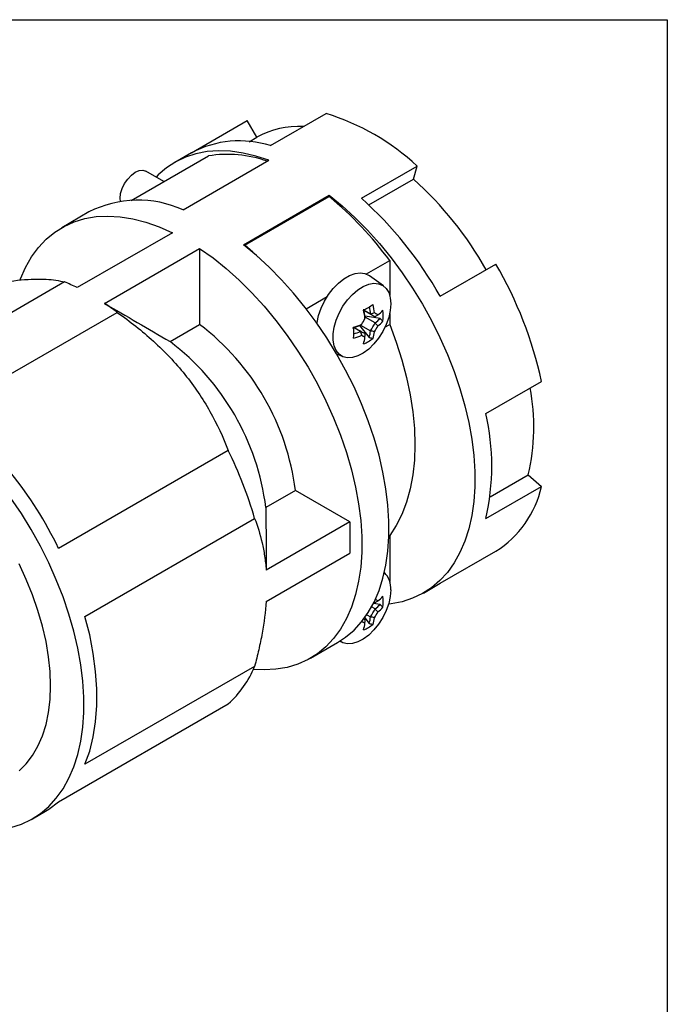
# Model space of a CAD drawing. Header units: inches. Extents: x 0 to 33, y 0 to 25.5.
# Tile 20 of 20: x 30 to 33, y 21 to 25.5. Entities that reach past the tile are written whole.
import ezdxf

# ---------------------------------------------------------------- set-up
doc = ezdxf.new("R2010")
doc.units = ezdxf.units.IN
doc.header["$LTSCALE"] = 3
doc.header["$MEASUREMENT"] = 0
doc.linetypes.add('SLD-Solid', pattern=[0])
doc.layers.add('SLD-DEFPOINTS', color=7, linetype='Continuous')

# ---------------------------------------------------------------- blocks, each defined once
blk = doc.blocks.new('Block2')
at = {"color": 7, "linetype": 'SLD-Solid', "lineweight": 18}
for p, q in [((33.0003, 25.5003), (0.0003, 25.5003)), ((33.0003, 0.0003), (33.0003, 25.5003))]:
    blk.add_line(p, q, dxfattribs=at)

msp = doc.modelspace()

# ---------------------------------------------------------------- linework, layer by layer
at = {"color": 7, "linetype": 'SLD-Solid'}
for p, q in [((0.0003, 25.5003), (33.0003, 25.5003)), ((33.0003, 25.5003), (33.0003, 0.0003))]:
    msp.add_line(p, q, dxfattribs=at)
for p, q in [((31.1719, 24.9198), (31.4282, 25.0678)), ((30.8087, 24.8873), (31.065, 25.0353)), ((31.1093, 24.9586), (31.065, 25.0353)), ((31.0739, 24.9381), (31.1093, 24.9586)), ((30.5311, 24.6677), (30.8862, 24.8727)), ((30.8088, 24.8873), (30.731, 24.8425)), ((30.7693, 24.624), (31.1646, 24.8522)), ((31.5912, 24.6777), (31.8475, 24.8257)), ((31.8313, 24.7652), (31.8475, 24.8257)), ((30.681, 24.7542), (30.5986, 24.8018)), ((31.6255, 24.6464), (31.8313, 24.7652)), ((31.0477, 24.4633), (31.443, 24.6915)), ((31.0539, 24.4607), (31.443, 24.6853)), ((31.443, 24.6915), (31.443, 24.6853)), ((30.3357, 24.6143), (30.2104, 24.5419)), ((30.7206, 24.5186), (30.2822, 24.2655)), ((31.0539, 24.4607), (31.0539, 24.4584)), ((30.4075, 24.1932), (30.8459, 24.4463)), ((30.8459, 24.4463), (30.8459, 24.0958)), ((31.614, 24.3286), (31.7214, 24.3906)), ((31.7214, 24.3906), (31.7214, 24.2298)), ((31.9544, 24.2259), (32.2107, 24.3739)), ((31.6931, 24.2733), (31.628, 24.3207)), ((30.2232, 24.2917), (29.4415, 23.8405)), ((31.3369, 24.1686), (31.4335, 24.2244)), ((29.6847, 23.7), (30.4664, 24.1513)), ((31.6334, 24.1435), (31.6038, 24.1606)), ((31.6038, 24.1606), (31.6545, 24.1314)), ((31.6334, 24.1435), (31.6336, 24.1434)), ((31.7214, 24.1459), (31.7214, 24.0955)), ((30.7095, 24.0171), (30.8459, 24.0958)), ((31.6776, 24.1236), (31.6082, 24.1344)), ((31.6088, 24.1291), (31.6088, 24.1293)), ((31.6545, 24.103), (31.6088, 24.1293)), ((31.6545, 24.1314), (31.6545, 24.1314)), ((31.6545, 24.1028), (31.6545, 24.103)), ((31.6997, 24.083), (31.7214, 24.0955)), ((31.5581, 24.0815), (31.5877, 24.0644)), ((31.583, 24.0908), (31.6271, 24.0361)), ((31.5877, 24.0928), (31.5879, 24.0929)), ((31.5877, 24.0928), (31.6334, 24.0665)), ((31.5879, 24.0643), (31.5877, 24.0644)), ((31.6336, 24.0665), (31.6334, 24.0665)), ((31.477, 23.9604), (31.5052, 23.9479)), ((31.4796, 23.9559), (31.4828, 23.9578)), ((32.1641, 23.6855), (32.4204, 23.8335)), ((30.9776, 23.5154), (30.1959, 23.0641)), ((32.1837, 23.3012), (32.3599, 23.4029)), ((32.3599, 23.4029), (32.4204, 23.3493)), ((31.2874, 23.331), (31.151, 23.2523)), ((31.5376, 23.1865), (31.2874, 23.331)), ((32.1641, 23.2013), (32.4204, 23.3493)), ((30.3175, 22.7507), (31.0992, 23.2019)), ((31.5376, 23.1865), (31.1523, 22.9641)), ((31.5376, 23.1865), (31.5376, 23.0419)), ((31.7181, 23.121), (31.7214, 23.1229)), ((31.7214, 23.1229), (31.7214, 22.9117)), ((31.9544, 22.903), (32.2107, 23.0509)), ((31.1523, 22.8194), (31.5376, 23.0419)), ((31.8766, 22.8581), (31.9543, 22.9029)), ((31.7214, 22.8279), (31.7214, 22.8278)), ((31.7214, 22.8278), (31.7214, 22.8278)), ((31.6545, 22.7849), (31.6381, 22.7944)), ((31.6776, 22.8056), (31.6466, 22.8104)), ((31.6495, 22.8162), (31.6545, 22.8133)), ((31.6495, 22.8162), (31.6545, 22.8133)), ((31.6545, 22.8133), (31.6545, 22.8133)), ((31.6545, 22.7847), (31.6545, 22.7849)), ((31.6088, 22.7342), (31.602, 22.7382)), ((31.6062, 22.7439), (31.6271, 22.718)), ((31.6163, 22.7583), (31.6334, 22.7484)), ((31.6336, 22.7485), (31.6334, 22.7484)), ((31.356, 22.5575), (31.4813, 22.6298)), ((31.4914, 22.6359), (31.5052, 22.6298)), ((31.0992, 22.5203), (30.3175, 22.069)), ((30.1959, 21.896), (30.9776, 22.3473)), ((30.0754, 21.8183), (30.1359, 21.8532))]:
    msp.add_line(p, q)
at = {"flags": 128}
for points in [[(31.1646, 24.8522), (31.1048, 24.872), (31.046, 24.8859), (30.9888, 24.894), (30.9333, 24.8961), (30.88, 24.8922), (30.8291, 24.8823), (30.7809, 24.8666), (30.7356, 24.8451), (30.6937, 24.8179), (30.6552, 24.7852), (30.645, 24.775)], [(30.4808, 24.6634), (30.4798, 24.6764), (30.4821, 24.6986), (30.4891, 24.722), (30.5002, 24.745), (30.5146, 24.7661), (30.5314, 24.7838), (30.5494, 24.797), (30.5674, 24.8046), (30.5842, 24.8063), (30.5986, 24.8018)], [(31.443, 24.6915), (31.5029, 24.6422), (31.5616, 24.5883), (31.6188, 24.5303), (31.6743, 24.4683), (31.7276, 24.4029), (31.7785, 24.3342), (31.8267, 24.2628), (31.872, 24.1891), (31.9139, 24.1134), (31.9524, 24.0363), (31.9872, 23.958), (32.0181, 23.8792), (32.0449, 23.8002), (32.0675, 23.7214), (32.0857, 23.6434), (32.0995, 23.5666), (32.1087, 23.4914), (32.1133, 23.4183), (32.1133, 23.3476), (32.1087, 23.2798), (32.0995, 23.2152), (32.0857, 23.1543), (32.0675, 23.0973), (32.0449, 23.0447), (32.0181, 22.9966), (31.9872, 22.9534), (31.9524, 22.9154), (31.9139, 22.8826), (31.872, 22.8554), (31.8267, 22.8339), (31.7785, 22.8182), (31.7276, 22.8083), (31.716, 22.807)], [(30.0191, 24.3017), (30.0207, 24.3059), (30.0439, 24.359), (30.0714, 24.4073), (30.1031, 24.4506), (30.1388, 24.4886), (30.1782, 24.5211), (30.2212, 24.5479), (30.2675, 24.5689), (30.3168, 24.5839), (30.3689, 24.5928), (30.4233, 24.5956), (30.4799, 24.5923), (30.5383, 24.5828), (30.5981, 24.5673), (30.659, 24.5459), (30.7206, 24.5186)], [(31.4813, 22.6298), (31.5186, 22.6544), (31.5571, 22.6871), (31.5919, 22.7252), (31.6228, 22.7684), (31.6496, 22.8165), (31.6722, 22.8691), (31.6904, 22.9261), (31.7042, 22.987), (31.7134, 23.0516), (31.718, 23.1194), (31.718, 23.1901), (31.7134, 23.2632), (31.7042, 23.3384), (31.6904, 23.4152), (31.6722, 23.4932), (31.6496, 23.5719), (31.6228, 23.651), (31.5919, 23.7298), (31.5571, 23.8081), (31.5186, 23.8852), (31.4767, 23.9609), (31.4314, 24.0346), (31.3832, 24.106), (31.3323, 24.1746), (31.279, 24.2401), (31.2235, 24.302), (31.1663, 24.3601), (31.1075, 24.4139), (31.0477, 24.4633)], [(31.1235, 24.3998), (31.0909, 24.4294), (31.0539, 24.4607)], [(30.8459, 24.4463), (30.9075, 24.4024), (30.9684, 24.3536), (31.0281, 24.3), (31.0865, 24.2421), (31.1431, 24.1801), (31.1976, 24.1144), (31.2496, 24.0454), (31.2989, 23.9735), (31.3452, 23.8991), (31.3882, 23.8226), (31.4277, 23.7446), (31.4633, 23.6654), (31.495, 23.5855), (31.5225, 23.5054), (31.5457, 23.4256), (31.5644, 23.3465), (31.5785, 23.2686), (31.588, 23.1924), (31.5927, 23.1182), (31.5927, 23.0466), (31.588, 22.9779), (31.5785, 22.9126), (31.5644, 22.851), (31.5457, 22.7935), (31.5225, 22.7404), (31.495, 22.6921), (31.4633, 22.6488), (31.4277, 22.6108), (31.3882, 22.5783), (31.3452, 22.5515), (31.2989, 22.5306), (31.2496, 22.5156), (31.1976, 22.5067), (31.1431, 22.5039), (31.0932, 22.5065)], [(31.3865, 24.1014), (31.3869, 24.1047), (31.3939, 24.1372), (31.4054, 24.1704), (31.4209, 24.203), (31.4398, 24.234), (31.4617, 24.2622), (31.4856, 24.2867), (31.5109, 24.3067), (31.5366, 24.3216), (31.5618, 24.3307), (31.5858, 24.3338), (31.6076, 24.3308), (31.6266, 24.3218), (31.628, 24.3207)], [(31.7264, 24.1908), (31.724, 24.1603), (31.7169, 24.1281), (31.7053, 24.0955), (31.6897, 24.0635), (31.6705, 24.0333), (31.6486, 24.006), (31.6247, 23.9827), (31.5997, 23.9641), (31.5744, 23.9509), (31.5498, 23.9435), (31.5268, 23.9424), (31.5062, 23.9474), (31.4887, 23.9585), (31.475, 23.9752), (31.4656, 23.9969), (31.4608, 24.0228), (31.4608, 24.052), (31.4656, 24.0835), (31.475, 24.1161), (31.4887, 24.1485), (31.5062, 24.1798), (31.5268, 24.2086), (31.5498, 24.234), (31.5744, 24.2551), (31.5997, 24.2711), (31.6247, 24.2814), (31.6486, 24.2857), (31.6705, 24.2837), (31.6897, 24.2756), (31.7053, 24.2617), (31.7169, 24.2424), (31.724, 24.2185), (31.7264, 24.1908)], [(31.6336, 24.1434), (31.6364, 24.1418), (31.6392, 24.1402), (31.6419, 24.1386), (31.6445, 24.1371), (31.6471, 24.1356), (31.6496, 24.1342), (31.6521, 24.1327), (31.6545, 24.1314)], [(31.667, 24.14), (31.6652, 24.141), (31.6634, 24.1421), (31.6616, 24.1431), (31.6597, 24.1442), (31.6578, 24.1453), (31.6558, 24.1464), (31.6538, 24.1476), (31.6518, 24.1487)], [(31.7214, 24.0955), (31.7517, 24.014), (31.7777, 23.9325), (31.7992, 23.8515), (31.8161, 23.7715), (31.8282, 23.6929), (31.8355, 23.6162), (31.8379, 23.5419), (31.8355, 23.4704), (31.8282, 23.4022), (31.8161, 23.3376), (31.7992, 23.277), (31.7777, 23.2208), (31.7517, 23.1693), (31.7214, 23.1229)], [(31.6088, 24.0523), (31.6064, 24.0536), (31.6039, 24.0551), (31.6014, 24.0565), (31.5988, 24.058), (31.5962, 24.0595), (31.5935, 24.0611), (31.5907, 24.0627), (31.5879, 24.0643)], [(31.5924, 24.0459), (31.5944, 24.0447), (31.5964, 24.0436), (31.5984, 24.0424), (31.6003, 24.0413), (31.6022, 24.0402), (31.604, 24.0392), (31.6058, 24.0381), (31.6076, 24.0371)], [(29.9763, 21.7781), (30.0247, 21.7937), (30.07, 21.8152), (30.1121, 21.8424), (30.1507, 21.8751), (30.1856, 21.9131), (30.2166, 21.9563), (30.2435, 22.0044), (30.2662, 22.0571), (30.2845, 22.1141), (30.2983, 22.1752), (30.3075, 22.2398), (30.3122, 22.3077), (30.3122, 22.3785), (30.3075, 22.4518), (30.2983, 22.5271), (30.2845, 22.6041), (30.2662, 22.6822), (30.2435, 22.7611), (30.2166, 22.8402), (30.1856, 22.9192), (30.1507, 22.9976), (30.1121, 23.0749), (30.07, 23.1506), (30.0247, 23.2245), (29.9763, 23.2959)], [(30.0138, 22.0388), (30.047, 22.0714), (30.0762, 22.1093), (30.1013, 22.1524), (30.1221, 22.2001), (30.1384, 22.2523), (30.1502, 22.3084), (30.1573, 22.3682), (30.1596, 22.4312), (30.1573, 22.4969), (30.1502, 22.5649), (30.1384, 22.6346), (30.1221, 22.7056), (30.1013, 22.7774), (30.0762, 22.8494), (30.047, 22.9211), (30.0138, 22.992)], [(31.7264, 22.8727), (31.724, 22.8423), (31.7169, 22.8101), (31.7053, 22.7774), (31.6897, 22.7454), (31.6705, 22.7153), (31.6486, 22.688), (31.6247, 22.6646), (31.5997, 22.646), (31.5744, 22.6328), (31.5498, 22.6255), (31.5268, 22.6244), (31.5062, 22.6294), (31.4931, 22.6369)], [(31.667, 22.8219), (31.6652, 22.823), (31.6634, 22.824), (31.6616, 22.8251), (31.6597, 22.8262), (31.6578, 22.8273), (31.6558, 22.8284), (31.6554, 22.8286)], [(30.3175, 22.069), (30.3394, 22.1297), (30.3559, 22.1953), (30.3669, 22.2653), (30.3725, 22.3393), (30.3725, 22.4168), (30.3669, 22.4973), (30.3559, 22.5801), (30.3394, 22.6648), (30.3175, 22.7507)], [(31.5924, 22.7278), (31.5944, 22.7267), (31.5964, 22.7255), (31.5984, 22.7244), (31.6003, 22.7233), (31.6022, 22.7222), (31.604, 22.7211), (31.6058, 22.7201), (31.6076, 22.719)], [(30.1359, 21.8532), (30.1519, 21.8629), (30.1959, 21.896)]]:
    msp.add_lwpolyline(points, dxfattribs=at)
for centre, radius, start, end in [((31.1163, 24.0433), 1.0709, 46.937, 73.0684), ((31.3011, 24.614), 0.3943, 86.6531, 119.0984), ((31.0291, 24.4699), 0.4721, 72.3916, 117.8274), ((30.9733, 24.3195), 0.56, 70.7614, 98.9404), ((30.7005, 23.513), 1.6872, 29.6752, 47.9139), ((30.3606, 23.384), 1.6926, 36.4913, 50.2472), ((30.5626, 24.168), 0.5007, 65.6178, 116.9513), ((30.3656, 23.3206), 1.8286, 29.6752, 47.9139), ((30.6321, 23.4506), 1.8288, 12.0868, 30.3245), ((29.8862, 23.455), 0.902, 63.9594, 68.0605), ((29.7035, 23.1386), 1.268, 53.0082, 56.2763), ((31.2005, 24.9066), 0.8453, 298.2674, 301.7272), ((31.2296, 24.0946), 0.4257, 7.3052, 12.6193), ((31.1854, 24.0691), 0.4257, 7.3052, 12.6193), ((31.207, 24.0812), 0.4047, 6.8323, 12.2469), ((31.2336, 24.0957), 0.4027, 6.8256, 11.6961), ((31.5298, 24.3136), 0.2214, 308.3135, 316.5331), ((31.4642, 24.1358), 0.2277, 353.5656, 6.4344), ((30.1558, 23.1875), 1.1406, 7.2258, 52.7742), ((31.4282, 24.4896), 0.4257, 287.3785, 292.6923), ((31.2465, 24.3142), 0.4086, 327.8676, 332.1324), ((31.3032, 24.2814), 0.3941, 326.9577, 333.0423), ((31.5221, 24.2745), 0.2167, 307.6694, 315.8821), ((31.5298, 24.2626), 0.2214, 308.3135, 316.5331), ((31.4285, 24.4649), 0.4047, 287.7509, 293.1652), ((30.7105, 24.0579), 0.8452, 358.2697, 1.7303), ((31.4293, 24.4346), 0.4027, 288.3019, 293.1718), ((31.4186, 24.0954), 0.2167, 344.116, 352.3281), ((31.4328, 24.0946), 0.2214, 343.465, 351.684), ((31.3059, 24.2799), 0.4086, 327.8676, 332.1324), ((30.0195, 23.1088), 1.1406, 7.2258, 52.7742), ((31.4282, 24.4386), 0.4257, 287.3785, 292.6923), ((31.3886, 24.0691), 0.2214, 343.465, 351.684), ((31.5098, 24.2148), 0.2277, 293.5625, 306.4321), ((31.4195, 23.6236), 0.9659, 346.7941, 10.74), ((28.5754, 22.2848), 1.7982, 25.6813, 51.9079), ((31.1206, 23.4434), 1.0712, 346.9364, 13.0636), ((29.3256, 22.6941), 1.8449, 15.9776, 26.4338), ((31.9592, 23.4505), 0.4722, 302.1845, 347.6142), ((31.6266, 22.8809), 0.1002, 355.3351, 45.359), ((31.5298, 22.9956), 0.2214, 308.3135, 316.5331), ((31.4642, 22.8178), 0.2277, 353.5656, 6.4344), ((31.3032, 22.9634), 0.3941, 326.9577, 333.0423), ((31.5221, 22.9565), 0.2167, 307.6694, 315.8821), ((31.5298, 22.9446), 0.2214, 308.3135, 316.5331), ((31.4186, 22.7774), 0.2167, 344.116, 352.3281), ((31.4328, 22.7766), 0.2214, 343.465, 351.684), ((31.3059, 22.9619), 0.4086, 327.8676, 332.1324), ((31.3886, 22.7511), 0.2214, 343.465, 351.684), ((31.5098, 22.8968), 0.2277, 293.5625, 306.4321), ((30.6681, 22.6941), 0.4649, 311.7507, 338.048)]:
    msp.add_arc(centre, radius, start, end)
for points, knots in [([(29.712, 24.246), (29.7706, 24.2597), (29.8264, 24.2715), (29.9307, 24.2902), (29.9791, 24.2971), (30.0674, 24.305), (30.1055, 24.3058), (30.1714, 24.3024), (30.1993, 24.2981), (30.2232, 24.2917)], [0, 0, 0, 0, 0.25, 0.25, 0.5, 0.5, 0.75, 0.75, 1, 1, 1, 1]), ([(30.4664, 24.1513), (30.5251, 24.11), (30.5809, 24.066), (30.6851, 23.9712), (30.7336, 23.9204), (30.8218, 23.8107), (30.8599, 23.7538), (30.9258, 23.6369), (30.9537, 23.5768), (30.9776, 23.5154)], [0, 0, 0, 0, 0.25, 0.25, 0.5, 0.5, 0.75, 0.75, 1, 1, 1, 1]), ([(31.0992, 23.2019), (31.1129, 23.1667), (31.1245, 23.1295), (31.138, 23.0702), (31.1419, 23.0499), (31.1482, 23.0078), (31.1507, 22.9861), (31.1523, 22.9641)], [0, 0, 0, 0, 0.5, 0.5, 0.75, 0.75, 1, 1, 1, 1]), ([(31.1523, 22.8194), (31.1491, 22.7721), (31.1428, 22.7232), (31.1292, 22.6478), (31.1239, 22.6223), (31.1124, 22.5713), (31.1061, 22.5458), (31.0992, 22.5203)], [0, 0, 0, 0, 0.5, 0.5, 0.75, 0.75, 1, 1, 1, 1])]:
    msp.add_open_spline(points, degree=3, knots=knots)
for points in [[(30.4075, 24.1932), (30.5082, 24.1346), (30.609, 24.076), (30.7095, 24.0171)], [(31.6518, 24.1487), (31.6458, 24.147), (31.6397, 24.1452), (31.6336, 24.1434)], [(31.667, 24.14), (31.6629, 24.1371), (31.6587, 24.1342), (31.6545, 24.1314)], [(31.5924, 24.0969), (31.5909, 24.0956), (31.5894, 24.0942), (31.5879, 24.0929)], [(31.6076, 24.1232), (31.608, 24.1252), (31.6084, 24.1272), (31.6088, 24.1291)], [(31.667, 24.0889), (31.6629, 24.0935), (31.6587, 24.0981), (31.6545, 24.1028)], [(31.6905, 24.1103), (31.6861, 24.1149), (31.6818, 24.1193), (31.6776, 24.1236)], [(31.5924, 24.0459), (31.5909, 24.052), (31.5894, 24.0582), (31.5879, 24.0643)], [(31.6076, 24.0371), (31.608, 24.0421), (31.6084, 24.0472), (31.6088, 24.0523)], [(31.6518, 24.0626), (31.6458, 24.0639), (31.6397, 24.0652), (31.6336, 24.0665)], [(31.6271, 24.0361), (31.6329, 24.0346), (31.6389, 24.0331), (31.645, 24.0316)], [(31.151, 23.2523), (31.1517, 23.1562), (31.152, 23.0602), (31.1523, 22.9641)], [(31.667, 22.8219), (31.6629, 22.819), (31.6587, 22.8162), (31.6545, 22.8133)], [(31.667, 22.7709), (31.6629, 22.7755), (31.6587, 22.7801), (31.6545, 22.7847)], [(31.6905, 22.7923), (31.6861, 22.7968), (31.6818, 22.8013), (31.6776, 22.8056)], [(31.6076, 22.719), (31.608, 22.7241), (31.6084, 22.7292), (31.6088, 22.7342)], [(31.6518, 22.7446), (31.6458, 22.7459), (31.6397, 22.7472), (31.6336, 22.7485)], [(31.6271, 22.718), (31.6329, 22.7166), (31.6389, 22.7151), (31.645, 22.7136)]]:
    msp.add_open_spline(points, degree=3)

# ---------------------------------------------------------------- block references
at = {"layer": 'SLD-DEFPOINTS'}
msp.add_blockref('Block2', (0, 0), dxfattribs=at)

doc.saveas('drawing.dxf')
